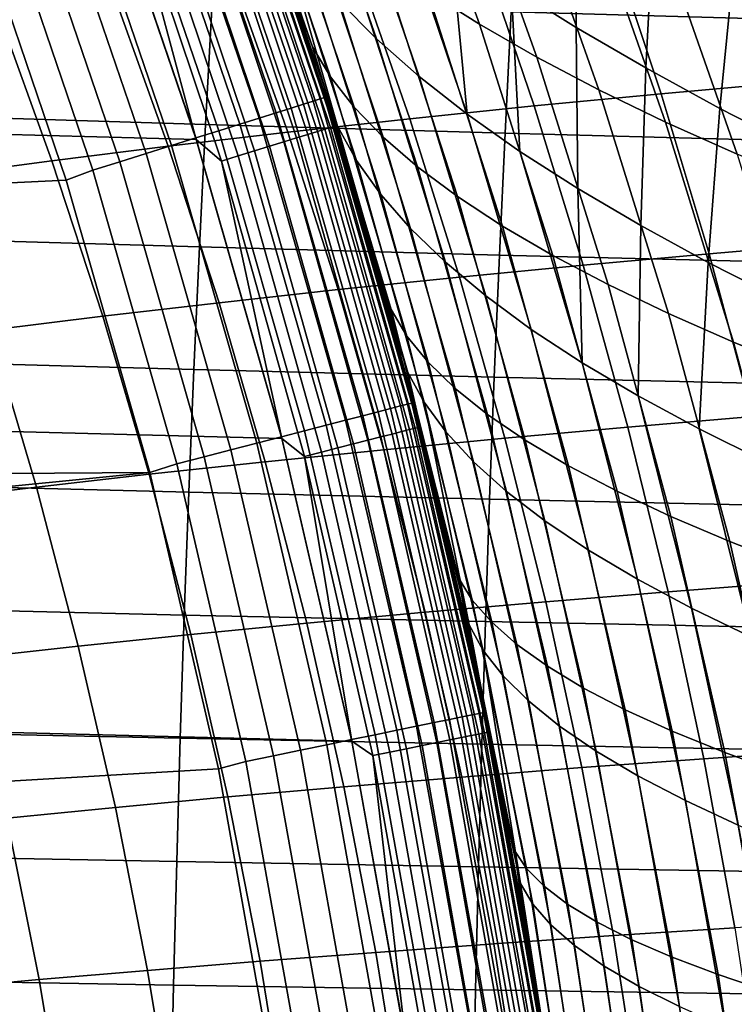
# Model space of a CAD drawing. Header units: metres. Extents: x -23 to 242, y -40 to 23.
# Tile 98 of 256: x 20.82 to 23.44, y 3.56 to 7.17. Entities that reach past the tile are written whole.
import ezdxf

# ---------------------------------------------------------------- set-up
doc = ezdxf.new("R2010")
doc.units = ezdxf.units.M
doc.layers.add('solid_10171013', color=7, linetype='CONTINUOUS')

msp = doc.modelspace()

# ---------------------------------------------------------------- linework, layer by layer
at = {"layer": 'solid_10171013'}
for points in [[(-20.678612, 8.868203), (21.101294, 7.809244), (21.469736, 6.730536), (-21.101337, 7.809125)], [(22.317465, 7.273648, 72.153824), (22.010605, 8.115683, 72.369469), (22.210072, 7.981299, 72.746635), (22.508945, 7.152515, 72.533669)], [(21.568583, 8.01366, 69.769104), (21.89612, 7.070323, 69.563469), (21.800617, 7.330285, 69.201088), (21.552113, 8.03159, 69.354614)], [(21.706072, 8.049038, 121.9095), (21.994181, 7.237803, 122.102386), (22.131458, 7.099094, 121.706833), (21.853048, 7.896369, 121.517632)], [(21.522736, 7.971146, 149.307922), (21.898844, 6.870806, 149.307922), (21.924601, 6.878888, 149.20668), (21.548052, 7.980522, 149.20668)], [(21.548052, 7.980522, 149.20668), (21.924601, 6.878888, 149.20668), (21.940111, 6.883754, 149.10318), (21.563295, 7.986167, 149.10318)], [(21.563295, 7.986167, 149.10318), (21.940111, 6.883754, 149.10318), (21.945213, 6.885316, 149), (21.568312, 7.987985, 149)], [(22.011827, 6.669295, 69.071938), (21.945213, 6.885316, 0.5), (21.568312, 7.987985, 0.5), (21.800617, 7.330285, 69.201088)], [(21.608912, 7.865, 0.434737), (21.568312, 7.987985, 0.5), (21.945213, 6.885316, 0.5)], [(21.568312, 7.987985, 149), (21.945213, 6.885316, 149), (22.009602, 6.676635, 123.92691), (21.797672, 7.339037, 123.79734)], [(21.89612, 7.070323, 69.563469), (21.568583, 8.01366, 69.769104), (21.644941, 7.889043, 70.17292), (21.962597, 6.959294, 69.970695)], [(22.508945, 7.152515, 72.533669), (22.210072, 7.981299, 72.746635), (22.427502, 7.847723, 73.115692), (22.718838, 7.032167, 72.905251)], [(21.443106, 7.941654, 149.499176), (21.817822, 6.845386, 149.499176), (21.863119, 6.859598, 149.405777), (21.487625, 7.958142, 149.405777)], [(21.487625, 7.958142, 149.405777), (21.863119, 6.859598, 149.405777), (21.898844, 6.870806, 149.307922), (21.522736, 7.971146, 149.307922)], [(21.327892, 7.898984, 149.668579), (21.700596, 6.808606, 149.668579), (21.763449, 6.828326, 149.587112), (21.389666, 7.921862, 149.587112)], [(21.389666, 7.921862, 149.587112), (21.763449, 6.828326, 149.587112), (21.817822, 6.845386, 149.499176), (21.443106, 7.941654, 149.499176)], [(21.18214, 7.845004, 149.808716), (21.552298, 6.762077, 149.808716), (21.629953, 6.786441, 149.742722), (21.258463, 7.87327, 149.742722)], [(21.258463, 7.87327, 149.742722), (21.629953, 6.786441, 149.742722), (21.700596, 6.808606, 149.668579), (21.327892, 7.898984, 149.668579)], [(21.962597, 6.959294, 69.970695), (21.644941, 7.889043, 70.17292), (21.740904, 7.764861, 70.575851), (22.049171, 6.848763, 70.376755)], [(21.853048, 7.896369, 121.517632), (22.131458, 7.099094, 121.706833), (22.2878, 6.960894, 121.316559), (22.018618, 7.744163, 121.130913)], [(21.099764, 7.814494, 149.865814), (21.468479, 6.735779, 149.865814), (21.552298, 6.762077, 149.808716), (21.18214, 7.845004, 149.808716)], [(21.549891, 7.843519, 0.24983), (21.91407, 6.759595, 0.24983), (21.87929, 6.748867, 0.195412), (21.515688, 7.83107, 0.195412)], [(21.577118, 7.853429, 0.308537), (21.941757, 6.768136, 0.308537), (21.91407, 6.759595, 0.24983), (21.549891, 7.843519, 0.24983)], [(21.596905, 7.860631, 0.370527), (21.961878, 6.774342, 0.370527), (21.941757, 6.768136, 0.308537), (21.577118, 7.853429, 0.308537)], [(21.608912, 7.865, 0.434737), (21.974087, 6.778108, 0.434737), (21.961878, 6.774342, 0.370527), (21.596905, 7.860631, 0.370527)], [(21.608912, 7.865, 0.434737), (21.945213, 6.885316, 0.5), (21.974087, 6.778108, 0.434737)], [(22.718838, 7.032167, 72.905251), (22.427502, 7.847723, 73.115692), (22.662373, 7.715033, 73.475533), (22.946596, 6.912662, 73.267479)], [(22.625513, 7.290956, 120.013588), (22.863516, 7.141235, 119.65918), (22.868347, 7.687907, 119.127289), (22.605539, 7.850148, 119.467293)], [(-21.101337, 7.809125), (21.469736, 6.730536), (21.783175, 5.634114), (-21.469774, 6.730415)], [(21.012234, 7.782077, 149.913422), (21.379421, 6.707837, 149.913422), (21.468479, 6.735779, 149.865814), (21.099764, 7.814494, 149.865814)], [(21.203802, 7.717553, 0.004193), (21.469736, 6.730536), (21.101294, 7.809244)], [(21.428816, 7.799451, 0.103084), (21.790949, 6.721617, 0.103084), (21.738901, 6.705563, 0.066758), (21.377634, 7.780823, 0.066758)], [(21.475098, 7.816297, 0.146215), (21.838013, 6.736135, 0.146215), (21.790949, 6.721617, 0.103084), (21.428816, 7.799451, 0.103084)], [(21.515688, 7.83107, 0.195412), (21.87929, 6.748867, 0.195412), (21.838013, 6.736135, 0.146215), (21.475098, 7.816297, 0.146215)], [(20.920515, 7.748108, 149.950989), (21.286098, 6.678556, 149.950989), (21.379421, 6.707837, 149.913422), (21.012234, 7.782077, 149.913422)], [(21.377634, 7.780823, 0.066758), (21.738901, 6.705563, 0.066758), (21.682766, 6.688248, 0.03786), (21.322432, 7.76073, 0.03786)], [(22.049171, 6.848763, 70.376755), (21.740904, 7.764861, 70.575851), (21.856304, 7.641172, 70.976654), (22.155664, 6.73877, 70.780449)], [(20.825613, 7.71296, 149.978119), (21.189539, 6.648261, 149.978119), (21.286098, 6.678556, 149.950989), (20.920515, 7.748108, 149.950989)], [(21.264154, 7.739519, 0.016885), (21.623505, 6.669968, 0.016885), (21.562132, 6.651037, 0.004193), (21.203802, 7.717553, 0.004193)], [(21.322432, 7.76073, 0.03786), (21.682766, 6.688248, 0.03786), (21.623505, 6.669968, 0.016885), (21.264154, 7.739519, 0.016885)], [(22.018618, 7.744163, 121.130913), (22.2878, 6.960894, 121.316559), (22.46307, 6.823251, 120.932747), (22.202662, 7.592483, 120.750542)], [(20.728569, 7.677019, 149.994522), (21.090797, 6.61728, 149.994522), (21.189539, 6.648261, 149.978119), (20.825613, 7.71296, 149.978119)], [(21.203802, 7.717553, 0.004193), (21.562132, 6.651037, 0.004193), (21.469736, 6.730536)], [(22.946596, 6.912662, 73.267479), (22.662373, 7.715033, 73.475533), (22.91415, 7.58331, 73.825043), (23.191666, 6.794057, 73.619278)], [(20.728569, 7.677019, 149.994522), (20.632414, 7.635601, 150), (20.992664, 6.580861, 150), (21.090797, 6.61728, 149.994522)], [(21.777327, 7.516557, 122.904518), (21.698011, 7.656507, 123.308723), (21.797672, 7.339037, 123.79734), (21.988138, 6.778697, 123.489639)], [(22.863516, 7.141235, 119.65918), (23.118557, 6.992295, 119.315536), (23.147306, 7.52655, 118.799034), (22.868347, 7.687907, 119.127289)], [(12.563611, 6.177017, 150), (20.992664, 6.580861, 150), (20.632414, 7.635601, 150), (12.190459, 6.884235, 150)], [(22.155664, 6.73877, 70.780449), (21.856304, 7.641172, 70.976654), (21.990974, 7.518034, 71.374069), (22.281893, 6.629355, 71.180534)], [(23.739243, 7.610754, 269.992981), (22.648907, 7.642897, 269.673737), (22.624697, 7.198319, 269.750671), (23.717083, 7.167618, 270.06665)], [(22.202662, 7.592483, 120.750542), (22.46307, 6.823251, 120.932747), (22.405062, 7.441393, 120.377724)], [(23.191666, 6.794057, 73.619278), (22.91415, 7.58331, 73.825043), (23.182302, 7.452634, 74.163132), (23.453491, 6.676412, 73.959557)], [(21.777327, 7.516557, 122.904518), (22.057224, 6.653375, 123.081856), (22.146242, 6.528479, 122.675919), (21.876093, 7.376973, 122.502007)], [(21.988138, 6.778697, 123.489639), (22.057224, 6.653375, 123.081856), (21.777327, 7.516557, 122.904518)], [(22.281893, 6.629355, 71.180534), (21.990974, 7.518034, 71.374069), (22.144751, 7.395507, 71.766876), (22.427681, 6.520559, 71.57579)], [(22.984554, 7.473289, 235.552948), (23.463215, 7.51822, 236.123138), (23.649055, 6.940399, 235.875931), (23.175138, 6.898026, 235.315842)], [(23.118557, 6.992295, 119.315536), (23.390129, 6.844199, 118.983711), (23.441927, 7.366158, 118.483597), (23.147306, 7.52655, 118.799034)], [(22.46307, 6.823251, 120.932747), (22.657133, 6.686211, 120.556587), (22.625513, 7.290956, 120.013588), (22.405062, 7.441393, 120.377724)], [(22.709846, 6.853324, 234.740616), (22.51527, 7.425878, 234.967529), (22.984554, 7.473289, 235.552948), (23.175138, 6.898026, 235.315842)], [(23.453491, 6.676412, 73.959557), (23.182302, 7.452634, 74.163132), (23.466297, 7.323083, 74.488686), (23.731518, 6.559785, 74.287247)], [(22.253159, 6.806241, 234.150284), (22.055353, 7.375929, 234.366989), (22.51527, 7.425878, 234.967529), (22.709846, 6.853324, 234.740616)], [(21.805485, 6.756768, 233.545319), (21.605211, 7.323432, 233.751801), (22.055353, 7.375929, 234.366989), (22.253159, 6.806241, 234.150284)], [(21.876093, 7.376973, 122.502007), (22.146242, 6.528479, 122.675919), (22.255049, 6.404043, 122.27301), (21.994181, 7.237803, 122.102386)], [(22.427681, 6.520559, 71.57579), (22.144751, 7.395507, 71.766876), (22.317465, 7.273648, 72.153824), (22.592846, 6.412423, 71.965012)], [(23.390129, 6.844199, 118.983711), (23.677719, 6.697011, 118.664734), (23.751724, 7.206814, 118.182022), (23.441927, 7.366158, 118.483597)], [(21.988138, 6.778697, 123.489639), (21.797672, 7.339037, 123.79734), (22.009602, 6.676635, 123.92691)], [(21.89612, 7.070323, 69.563469), (22.011827, 6.669295, 69.071938), (21.800617, 7.330285, 69.201088)], [(21.36717, 6.705235, 232.9263), (21.165159, 7.26874, 233.122635), (21.605211, 7.323432, 233.751801), (21.805485, 6.756768, 233.545319)], [(21.528645, 7.23168, 269.409851), (20.428341, 7.267844, 269.041718), (20.401503, 6.818814, 269.119049), (21.504169, 6.784469, 269.483826)], [(20.736629, 7.212109, 232.481247), (21.165159, 7.26874, 233.122635), (21.36717, 6.705235, 232.9263), (20.939714, 6.651886, 232.294983)], [(22.592846, 6.412423, 71.965012), (22.317465, 7.273648, 72.153824), (22.508945, 7.152515, 72.533669), (22.777201, 6.304987, 72.346962)], [(22.657133, 6.686211, 120.556587), (22.869663, 6.549822, 120.189201), (22.863516, 7.141235, 119.65918), (22.625513, 7.290956, 120.013588)], [(22.624697, 7.198319, 269.750671), (21.528645, 7.23168, 269.409851), (21.504169, 6.784469, 269.483826), (22.602325, 6.752791, 269.821472)], [(21.994181, 7.237803, 122.102386), (22.255049, 6.404043, 122.27301), (22.383495, 6.280102, 121.874306), (22.131458, 7.099094, 121.706833)], [(20.32213, 7.153892, 231.830582), (20.736629, 7.212109, 232.481247), (20.939714, 6.651886, 232.294983), (20.525749, 6.597061, 231.654373)], [(23.717083, 7.167618, 270.06665), (22.624697, 7.198319, 269.750671), (22.602325, 6.752791, 269.821472), (23.696583, 6.723644, 270.13446)], [(22.777201, 6.304987, 72.346962), (22.508945, 7.152515, 72.533669), (22.718838, 7.032167, 72.905251), (22.980377, 6.198292, 72.720512)], [(22.869663, 6.549822, 120.189201), (23.100142, 6.414132, 119.831612), (23.118557, 6.992295, 119.315536), (22.863516, 7.141235, 119.65918)], [(22.131458, 7.099094, 121.706833), (22.383495, 6.280102, 121.874306), (22.531435, 6.15669, 121.480988), (22.2878, 6.960894, 121.316559)], [(22.184477, 6.106046, 69.387062), (22.011827, 6.669295, 69.071938), (21.89612, 7.070323, 69.563469)], [(22.184477, 6.106046, 69.387062), (21.89612, 7.070323, 69.563469), (21.962597, 6.959294, 69.970695), (22.242235, 6.009262, 69.79715)], [(22.980377, 6.198292, 72.720512), (22.718838, 7.032167, 72.905251), (22.946596, 6.912662, 73.267479), (23.201807, 6.092378, 73.084587)], [(23.100142, 6.414132, 119.831612), (23.348034, 6.279187, 119.484856), (23.390129, 6.844199, 118.983711), (23.118557, 6.992295, 119.315536)], [(22.242235, 6.009262, 69.79715), (21.962597, 6.959294, 69.970695), (22.049171, 6.848763, 70.376755), (22.32053, 5.912994, 70.205818)], [(22.2878, 6.960894, 121.316559), (22.531435, 6.15669, 121.480988), (22.698723, 6.033839, 121.094231), (22.46307, 6.823251, 120.932747)], [(23.350876, 6.311241, 235.09726), (23.175138, 6.898026, 235.315842), (23.649055, 6.940399, 235.875931), (23.820469, 6.350763, 235.647964)], [(22.889208, 6.269548, 234.531479), (22.709846, 6.853324, 234.740616), (23.175138, 6.898026, 235.315842), (23.350876, 6.311241, 235.09726)], [(23.201807, 6.092378, 73.084587), (22.946596, 6.912662, 73.267479), (23.191666, 6.794057, 73.619278), (23.440916, 5.987286, 73.438126)], [(21.863119, 6.859598, 149.405777), (22.182491, 5.743445, 149.405777), (22.218737, 5.75283, 149.307922), (21.898844, 6.870806, 149.307922)], [(21.898844, 6.870806, 149.307922), (22.218737, 5.75283, 149.307922), (22.244871, 5.759596, 149.20668), (21.924601, 6.878888, 149.20668)], [(21.924601, 6.878888, 149.20668), (22.244871, 5.759596, 149.20668), (22.260607, 5.76367, 149.10318), (21.940111, 6.883754, 149.10318)], [(21.940111, 6.883754, 149.10318), (22.260607, 5.76367, 149.10318), (22.265781, 5.764977, 149), (21.945213, 6.885316, 149)], [(22.340591, 5.467902, 68.876381), (22.265781, 5.764977, 0.5), (21.945213, 6.885316, 0.5), (22.189304, 6.052669, 68.966156)], [(21.974087, 6.778108, 0.434737), (21.945213, 6.885316, 0.5), (22.265781, 5.764977, 0.5)], [(22.011827, 6.669295, 69.071938), (22.189304, 6.052669, 68.966156), (21.945213, 6.885316, 0.5)], [(21.945213, 6.885316, 149), (22.265781, 5.764977, 149), (22.187616, 6.058854, 124.032845), (22.009602, 6.676635, 123.92691)], [(21.700596, 6.808606, 149.668579), (22.017593, 5.70075, 149.668579), (22.081364, 5.717261, 149.587112), (21.763449, 6.828326, 149.587112)], [(21.763449, 6.828326, 149.587112), (22.081364, 5.717261, 149.587112), (22.136532, 5.731545, 149.499176), (21.817822, 6.845386, 149.499176)], [(21.817822, 6.845386, 149.499176), (22.136532, 5.731545, 149.499176), (22.182491, 5.743445, 149.405777), (21.863119, 6.859598, 149.405777)], [(22.32053, 5.912994, 70.205818), (22.049171, 6.848763, 70.376755), (22.155664, 6.73877, 70.780449), (22.419172, 5.817271, 70.611877)], [(22.435429, 6.225637, 233.950638), (22.253159, 6.806241, 234.150284), (22.709846, 6.853324, 234.740616), (22.889208, 6.269548, 234.531479)], [(23.348034, 6.279187, 119.484856), (23.612806, 6.145036, 119.149948), (23.677719, 6.697011, 118.664734), (23.390129, 6.844199, 118.983711)], [(21.504169, 6.784469, 269.483826), (20.401503, 6.818814, 269.119049), (20.376883, 6.368649, 269.189911), (21.481695, 6.336246, 269.551605)], [(21.629953, 6.786441, 149.742722), (21.945919, 5.682192, 149.742722), (22.017593, 5.70075, 149.668579), (21.700596, 6.808606, 149.668579)], [(21.98996, 6.179501, 233.355133), (21.805485, 6.756768, 233.545319), (22.253159, 6.806241, 234.150284), (22.435429, 6.225637, 233.950638)], [(22.46307, 6.823251, 120.932747), (22.698723, 6.033839, 121.094231), (22.885206, 5.911584, 120.715225), (22.657133, 6.686211, 120.556587)], [(23.440916, 5.987286, 73.438126), (23.191666, 6.794057, 73.619278), (23.453491, 6.676412, 73.959557), (23.697128, 5.883057, 73.780075)], [(21.553169, 6.131444, 232.745529), (21.36717, 6.705235, 232.9263), (21.805485, 6.756768, 233.545319), (21.98996, 6.179501, 233.355133)], [(21.468479, 6.735779, 149.865814), (21.782085, 5.639773, 149.865814), (21.867128, 5.661792, 149.808716), (21.552298, 6.762077, 149.808716)], [(22.602325, 6.752791, 269.821472), (21.504169, 6.784469, 269.483826), (21.481695, 6.336246, 269.551605), (22.581762, 6.306361, 269.886353)], [(21.552298, 6.762077, 149.808716), (21.867128, 5.661792, 149.808716), (21.945919, 5.682192, 149.742722), (21.629953, 6.786441, 149.742722)], [(21.91407, 6.759595, 0.24983), (22.223766, 5.658866, 0.24983), (22.188496, 5.649885, 0.195412), (21.87929, 6.748867, 0.195412)], [(21.941757, 6.768136, 0.308537), (22.251846, 5.666016, 0.308537), (22.223766, 5.658866, 0.24983), (21.91407, 6.759595, 0.24983)], [(21.961878, 6.774342, 0.370527), (22.272251, 5.671212, 0.370527), (22.251846, 5.666016, 0.308537), (21.941757, 6.768136, 0.308537)], [(21.974087, 6.778108, 0.434737), (22.284632, 5.674365, 0.434737), (22.272251, 5.671212, 0.370527), (21.961878, 6.774342, 0.370527)], [(21.974087, 6.778108, 0.434737), (22.265781, 5.764977, 0.5), (22.284632, 5.674365, 0.434737)], [(22.246412, 5.876115, 123.647148), (21.988138, 6.778697, 123.489639), (22.009602, 6.676635, 123.92691), (22.187616, 6.058854, 124.032845)], [(21.988138, 6.778697, 123.489639), (22.246412, 5.876115, 123.647148), (22.306326, 5.766313, 123.236313), (22.057224, 6.653375, 123.081856)], [(23.696583, 6.723644, 270.13446), (22.602325, 6.752791, 269.821472), (22.581762, 6.306361, 269.886353), (23.677715, 6.278866, 270.196564)], [(-21.469774, 6.730415), (21.783175, 5.634114), (22.040586, 4.523384), (-21.783203, 5.633999)], [(21.379421, 6.707837, 149.913422), (21.691727, 5.616377, 149.913422), (21.782085, 5.639773, 149.865814), (21.468479, 6.735779, 149.865814)], [(21.562132, 6.651037, 0.004193), (21.783175, 5.634114), (21.469736, 6.730536)], [(21.790949, 6.721617, 0.103084), (22.098906, 5.627073, 0.103084), (22.046124, 5.613633, 0.066758), (21.738901, 6.705563, 0.066758)], [(21.838013, 6.736135, 0.146215), (22.146635, 5.639226, 0.146215), (22.098906, 5.627073, 0.103084), (21.790949, 6.721617, 0.103084)], [(21.87929, 6.748867, 0.195412), (22.188496, 5.649885, 0.195412), (22.146635, 5.639226, 0.146215), (21.838013, 6.736135, 0.146215)], [(22.419172, 5.817271, 70.611877), (22.155664, 6.73877, 70.780449), (22.281893, 6.629355, 71.180534), (22.537968, 5.722118, 71.014122)], [(20.939714, 6.651886, 232.294983), (21.36717, 6.705235, 232.9263), (21.553169, 6.131444, 232.745529), (21.126617, 6.081697, 232.123535)], [(21.286098, 6.678556, 149.950989), (21.597042, 5.591862, 149.950989), (21.691727, 5.616377, 149.913422), (21.379421, 6.707837, 149.913422)], [(21.682766, 6.688248, 0.03786), (21.989195, 5.599137, 0.03786), (21.929096, 5.583834, 0.016885), (21.623505, 6.669968, 0.016885)], [(21.738901, 6.705563, 0.066758), (22.046124, 5.613633, 0.066758), (21.989195, 5.599137, 0.03786), (21.682766, 6.688248, 0.03786)], [(22.657133, 6.686211, 120.556587), (22.885206, 5.911584, 120.715225), (22.869663, 6.549822, 120.189201)], [(20.525749, 6.597061, 231.654373), (20.939714, 6.651886, 232.294983), (21.126617, 6.081697, 232.123535), (20.713057, 6.030581, 231.492233)], [(21.090797, 6.61728, 149.994522), (21.398888, 5.540556, 149.994522), (21.499071, 5.566495, 149.978119), (21.189539, 6.648261, 149.978119)], [(21.189539, 6.648261, 149.978119), (21.499071, 5.566495, 149.978119), (21.597042, 5.591862, 149.950989), (21.286098, 6.678556, 149.950989)], [(21.623505, 6.669968, 0.016885), (21.929096, 5.583834, 0.016885), (21.866856, 5.567986, 0.004193), (21.562132, 6.651037, 0.004193)], [(21.562132, 6.651037, 0.004193), (21.866856, 5.567986, 0.004193), (21.783175, 5.634114)], [(22.184477, 6.106046, 69.387062), (22.189304, 6.052669, 68.966156), (22.011827, 6.669295, 69.071938)], [(22.057224, 6.653375, 123.081856), (22.306326, 5.766313, 123.236313), (22.386608, 5.656962, 122.827461), (22.146242, 6.528479, 122.675919)], [(21.090797, 6.61728, 149.994522), (20.992664, 6.580861, 150), (21.299129, 5.508809, 150), (21.398888, 5.540556, 149.994522)], [(22.537968, 5.722118, 71.014122), (22.281893, 6.629355, 71.180534), (22.427681, 6.520559, 71.57579), (22.676723, 5.627562, 71.411354)], [(12.895727, 5.449767, 150), (21.299129, 5.508809, 150), (20.992664, 6.580861, 150), (12.563611, 6.177017, 150)], [(22.885206, 5.911584, 120.715225), (23.09054, 5.789959, 120.34507), (23.100142, 6.414132, 119.831612), (22.869663, 6.549822, 120.189201)], [(22.146242, 6.528479, 122.675919), (22.386608, 5.656962, 122.827461), (22.487103, 5.548087, 122.421761), (22.255049, 6.404043, 122.27301)], [(22.676723, 5.627562, 71.411354), (22.427681, 6.520559, 71.57579), (22.592846, 6.412423, 71.965012), (22.835251, 5.53363, 71.802368)], [(22.255049, 6.404043, 122.27301), (22.487103, 5.548087, 122.421761), (22.607645, 5.439709, 122.020386), (22.383495, 6.280102, 121.874306)], [(22.835251, 5.53363, 71.802368), (22.592846, 6.412423, 71.965012), (22.777201, 6.304987, 72.346962), (23.013348, 5.440349, 72.185966)], [(23.09054, 5.789959, 120.34507), (23.314184, 5.668998, 119.984772), (23.348034, 6.279187, 119.484856), (23.100142, 6.414132, 119.831612)], [(21.481695, 6.336246, 269.551605), (20.376883, 6.368649, 269.189911), (20.354429, 5.91743, 269.254486), (21.461182, 5.887073, 269.613342)], [(22.581762, 6.306361, 269.886353), (21.481695, 6.336246, 269.551605), (21.461182, 5.887073, 269.613342), (22.562975, 5.859076, 269.945374)], [(23.511293, 5.713798, 234.897751), (23.350876, 6.311241, 235.09726), (23.820469, 6.350763, 235.647964), (23.976984, 5.750201, 235.439819)], [(23.677715, 6.278866, 270.196564), (22.581762, 6.306361, 269.886353), (22.562975, 5.859076, 269.945374), (23.66046, 5.83332, 270.253082)], [(23.013348, 5.440349, 72.185966), (22.777201, 6.304987, 72.346962), (22.980377, 6.198292, 72.720512), (23.21063, 5.347745, 72.561028)], [(23.052879, 5.675392, 234.340652), (22.889208, 6.269548, 234.531479), (23.350876, 6.311241, 235.09726), (23.511293, 5.713798, 234.897751)], [(22.383495, 6.280102, 121.874306), (22.607645, 5.439709, 122.020386), (22.748075, 5.331851, 121.624504), (22.531435, 6.15669, 121.480988)], [(22.6017, 5.63494, 233.768524), (22.435429, 6.225637, 233.950638), (22.889208, 6.269548, 234.531479), (23.052879, 5.675392, 234.340652)], [(23.314184, 5.668998, 119.984772), (23.555582, 5.548734, 119.635353), (23.612806, 6.145036, 119.149948), (23.348034, 6.279187, 119.484856)], [(22.158178, 5.592432, 233.181717), (21.98996, 6.179501, 233.355133), (22.435429, 6.225637, 233.950638), (22.6017, 5.63494, 233.768524)], [(21.72271, 5.54815, 232.580734), (21.553169, 6.131444, 232.745529), (21.98996, 6.179501, 233.355133), (22.158178, 5.592432, 233.181717)], [(23.21063, 5.347745, 72.561028), (22.980377, 6.198292, 72.720512), (23.201807, 6.092378, 73.084587), (23.426512, 5.255845, 72.926506)], [(22.531435, 6.15669, 121.480988), (22.748075, 5.331851, 121.624504), (22.90823, 5.224536, 121.235275), (22.698723, 6.033839, 121.094231)], [(21.126617, 6.081697, 232.123535), (21.553169, 6.131444, 232.745529), (21.72271, 5.54815, 232.580734), (21.296913, 5.502306, 231.967316)], [(22.184477, 6.106046, 69.387062), (22.432095, 5.122741, 69.238884), (22.340591, 5.467902, 68.876381), (22.189304, 6.052669, 68.966156)], [(22.432095, 5.122741, 69.238884), (22.184477, 6.106046, 69.387062), (22.242235, 6.009262, 69.79715), (22.482328, 5.040839, 69.651344)], [(20.713057, 6.030581, 231.492233), (21.126617, 6.081697, 232.123535), (21.296913, 5.502306, 231.967316), (20.883648, 5.455202, 231.344528)], [(23.426512, 5.255845, 72.926506), (23.201807, 6.092378, 73.084587), (23.440916, 5.987286, 73.438126), (23.660404, 5.164675, 73.281364)], [(20.315266, 5.978402, 230.85466), (20.713057, 6.030581, 231.492233), (20.883648, 5.455202, 231.344528), (20.485802, 5.407126, 230.7155)], [(22.265781, 5.764977, 149), (22.339283, 5.473249, 124.122734), (22.187616, 6.058854, 124.032845)], [(22.246412, 5.876115, 123.647148), (22.187616, 6.058854, 124.032845), (22.339283, 5.473249, 124.122734)], [(22.698723, 6.033839, 121.094231), (22.90823, 5.224536, 121.235275), (23.087942, 5.117788, 120.853867), (22.885206, 5.911584, 120.715225)], [(22.482328, 5.040839, 69.651344), (22.242235, 6.009262, 69.79715), (22.32053, 5.912994, 70.205818), (22.553482, 4.959435, 70.062157)], [(23.660404, 5.164675, 73.281364), (23.440916, 5.987286, 73.438126), (23.697128, 5.883057, 73.780075), (23.911709, 5.074263, 73.624565)], [(21.461182, 5.887073, 269.613342), (20.354429, 5.91743, 269.254486), (20.334097, 5.465238, 269.312866), (21.442591, 5.437014, 269.669159)], [(22.562975, 5.859076, 269.945374), (21.461182, 5.887073, 269.613342), (21.442591, 5.437014, 269.669159), (22.545933, 5.410986, 269.998749)], [(22.553482, 4.959435, 70.062157), (22.32053, 5.912994, 70.205818), (22.419172, 5.817271, 70.611877), (22.645355, 4.878546, 70.470146)], [(22.885206, 5.911584, 120.715225), (23.087942, 5.117788, 120.853867), (23.28685, 5.011629, 120.481369), (23.09054, 5.789959, 120.34507)], [(22.306326, 5.766313, 123.236313), (22.246412, 5.876115, 123.647148), (22.339283, 5.473249, 124.122734), (22.470819, 4.949946, 123.781303)], [(23.66046, 5.83332, 270.253082), (22.562975, 5.859076, 269.945374), (22.545933, 5.410986, 269.998749), (23.644787, 5.387041, 270.304138)], [(22.645355, 4.878546, 70.470146), (22.419172, 5.817271, 70.611877), (22.537968, 5.722118, 71.014122), (22.757746, 4.798187, 70.874138)], [(23.09054, 5.789959, 120.34507), (23.28685, 5.011629, 120.481369), (23.504395, 4.906083, 120.118782), (23.314184, 5.668998, 119.984772)], [(22.136532, 5.731545, 149.499176), (22.398418, 4.602992, 149.499176), (22.444921, 4.612548, 149.405777), (22.182491, 5.743445, 149.405777)], [(22.182491, 5.743445, 149.405777), (22.444921, 4.612548, 149.405777), (22.481596, 4.620085, 149.307922), (22.218737, 5.75283, 149.307922)], [(22.218737, 5.75283, 149.307922), (22.481596, 4.620085, 149.307922), (22.508039, 4.62552, 149.20668), (22.244871, 5.759596, 149.20668)], [(22.244871, 5.759596, 149.20668), (22.508039, 4.62552, 149.20668), (22.523962, 4.628792, 149.10318), (22.260607, 5.76367, 149.10318)], [(22.260607, 5.76367, 149.10318), (22.523962, 4.628792, 149.10318), (22.529194, 4.62984, 149), (22.265781, 5.764977, 149)], [(22.581028, 4.370031, 68.736801), (22.529194, 4.629839, 0.5), (22.265781, 5.764977, 0.5), (22.469418, 4.911751, 68.801491)], [(22.284632, 5.674365, 0.434737), (22.265781, 5.764977, 0.5), (22.529194, 4.629839, 0.5)], [(22.340591, 5.467902, 68.876381), (22.469418, 4.911751, 68.801491), (22.265781, 5.764977, 0.5)], [(22.265781, 5.764977, 149), (22.529194, 4.62984, 149), (22.46837, 4.916539, 124.197701), (22.339283, 5.473249, 124.122734)], [(22.306326, 5.766313, 123.236313), (22.522707, 4.856516, 123.367943), (22.595358, 4.763528, 122.956688), (22.386608, 5.656962, 122.827461)], [(22.470819, 4.949946, 123.781303), (22.522707, 4.856516, 123.367943), (22.306326, 5.766313, 123.236313)], [(22.017593, 5.70075, 149.668579), (22.278072, 4.57826, 149.668579), (22.342598, 4.59152, 149.587112), (22.081364, 5.717261, 149.587112)], [(22.081364, 5.717261, 149.587112), (22.342598, 4.59152, 149.587112), (22.398418, 4.602992, 149.499176), (22.136532, 5.731545, 149.499176)], [(22.757746, 4.798187, 70.874138), (22.537968, 5.722118, 71.014122), (22.676723, 5.627562, 71.411354), (22.89045, 4.718375, 71.272934)], [(23.200392, 5.071701, 234.168671), (23.052879, 5.675392, 234.340652), (23.511293, 5.713798, 234.897751), (23.655918, 5.106564, 234.71788)], [(21.867128, 5.661792, 149.808716), (22.125826, 4.546973, 149.808716), (22.205549, 4.563356, 149.742722), (21.945919, 5.682192, 149.742722)], [(21.945919, 5.682192, 149.742722), (22.205549, 4.563356, 149.742722), (22.278072, 4.57826, 149.668579), (22.017593, 5.70075, 149.668579)], [(22.272251, 5.671212, 0.370527), (22.527252, 4.553982, 0.370527), (22.506613, 4.54981, 0.308537), (22.251846, 5.666016, 0.308537)], [(22.284632, 5.674365, 0.434737), (22.539774, 4.556514, 0.434737), (22.527252, 4.553982, 0.370527), (22.272251, 5.671212, 0.370527)], [(22.284632, 5.674365, 0.434737), (22.529194, 4.629839, 0.5), (22.539774, 4.556514, 0.434737)], [(22.751505, 5.03497, 233.604462), (22.6017, 5.63494, 233.768524), (23.052879, 5.675392, 234.340652), (23.200392, 5.071701, 234.168671)], [(23.314184, 5.668998, 119.984772), (23.504395, 4.906083, 120.118782), (23.740002, 4.801171, 119.767113), (23.555582, 5.548734, 119.635353)], [(-21.783203, 5.633999), (22.040586, 4.523384), (22.241461, 3.401067), (-22.040607, 4.523273)], [(21.691727, 5.616377, 149.913422), (21.948351, 4.510501, 149.913422), (22.03978, 4.52929, 149.865814), (21.782085, 5.639773, 149.865814)], [(21.782085, 5.639773, 149.865814), (22.03978, 4.52929, 149.865814), (22.125826, 4.546973, 149.808716), (21.867128, 5.661792, 149.808716)], [(21.866856, 5.567986, 0.004193), (22.040586, 4.523384), (21.783175, 5.634114)], [(22.146635, 5.639226, 0.146215), (22.400198, 4.528297, 0.146215), (22.351921, 4.518538, 0.103084), (22.098906, 5.627073, 0.103084)], [(22.188496, 5.649885, 0.195412), (22.442535, 4.536857, 0.195412), (22.400198, 4.528297, 0.146215), (22.146635, 5.639226, 0.146215)], [(22.309687, 4.996365, 233.025543), (22.158178, 5.592432, 233.181717), (22.6017, 5.63494, 233.768524), (22.751505, 5.03497, 233.604462)], [(22.223766, 5.658866, 0.24983), (22.478212, 4.544068, 0.24983), (22.442535, 4.536857, 0.195412), (22.188496, 5.649885, 0.195412)], [(22.251846, 5.666016, 0.308537), (22.506613, 4.54981, 0.308537), (22.478212, 4.544068, 0.24983), (22.223766, 5.658866, 0.24983)], [(22.386608, 5.656962, 122.827461), (22.595358, 4.763528, 122.956688), (22.688593, 4.670998, 122.548691), (22.487103, 5.548087, 122.421761)], [(21.597042, 5.591862, 149.950989), (21.852545, 4.490812, 149.950989), (21.948351, 4.510501, 149.913422), (21.691727, 5.616377, 149.913422)], [(21.989195, 5.599137, 0.03786), (22.240955, 4.496106, 0.03786), (22.180166, 4.483818, 0.016885), (21.929096, 5.583834, 0.016885)], [(22.046124, 5.613633, 0.066758), (22.298534, 4.507746, 0.066758), (22.240955, 4.496106, 0.03786), (21.989195, 5.599137, 0.03786)], [(22.098906, 5.627073, 0.103084), (22.351921, 4.518538, 0.103084), (22.298534, 4.507746, 0.066758), (22.046124, 5.613633, 0.066758)], [(22.89045, 4.718375, 71.272934), (22.676723, 5.627562, 71.411354), (22.835251, 5.53363, 71.802368), (23.043264, 4.639126, 71.665359)], [(21.398888, 5.540556, 149.994522), (21.652048, 4.449609, 149.994522), (21.753414, 4.47044, 149.978119), (21.499071, 5.566495, 149.978119)], [(21.499071, 5.566495, 149.978119), (21.753414, 4.47044, 149.978119), (21.852545, 4.490812, 149.950989), (21.597042, 5.591862, 149.950989)], [(21.875353, 4.956136, 232.432373), (21.72271, 5.54815, 232.580734), (22.158178, 5.592432, 233.181717), (22.309687, 4.996365, 233.025543)], [(21.929096, 5.583834, 0.016885), (22.180166, 4.483818, 0.016885), (22.117214, 4.471091, 0.004193), (21.866856, 5.567986, 0.004193)], [(21.866856, 5.567986, 0.004193), (22.117214, 4.471091, 0.004193), (22.040586, 4.523384)], [(21.296913, 5.502306, 231.967316), (21.72271, 5.54815, 232.580734), (21.875353, 4.956136, 232.432373), (21.45018, 4.914478, 231.826691)], [(21.398888, 5.540556, 149.994522), (21.299129, 5.508809, 150), (21.550816, 4.422765, 150), (21.652048, 4.449609, 149.994522)], [(22.487103, 5.548087, 122.421761), (22.688593, 4.670998, 122.548691), (22.80224, 4.578939, 122.145111), (22.607645, 5.439709, 122.020386)], [(23.043264, 4.639126, 71.665359), (22.835251, 5.53363, 71.802368), (23.013348, 5.440349, 72.185966), (23.215979, 4.560456, 72.05024)], [(12.895727, 5.449767, 150), (13.18579, 4.704759, 150), (21.299129, 5.508809, 150)], [(13.432883, 3.944314, 150), (21.550816, 4.422765, 150), (21.299129, 5.508809, 150), (13.18579, 4.704759, 150)], [(20.883648, 5.455202, 231.344528), (21.296913, 5.502306, 231.967316), (21.45018, 4.914478, 231.826691), (21.037125, 4.871673, 231.211624)], [(21.442591, 5.437014, 269.669159), (20.334097, 5.465238, 269.312866), (20.315836, 5.012151, 269.365265), (21.425882, 4.986133, 269.719177)], [(20.485802, 5.407126, 230.7155), (20.883648, 5.455202, 231.344528), (21.037125, 4.871673, 231.211624), (20.639174, 4.827988, 230.590332)], [(22.470819, 4.949946, 123.781303), (22.339283, 5.473249, 124.122734), (22.46837, 4.916539, 124.197701)], [(22.432095, 5.122741, 69.238884), (22.469418, 4.911751, 68.801491), (22.340591, 5.467902, 68.876381)], [(22.545933, 5.410986, 269.998749), (21.442591, 5.437014, 269.669159), (21.425882, 4.986133, 269.719177), (22.530602, 4.962139, 270.04657)], [(22.607645, 5.439709, 122.020386), (22.80224, 4.578939, 122.145111), (22.936121, 4.487367, 121.747108), (22.748075, 5.331851, 121.624504)], [(23.215979, 4.560456, 72.05024), (23.013348, 5.440349, 72.185966), (23.21063, 5.347745, 72.561028), (23.408197, 4.482381, 72.426453)], [(23.644787, 5.387041, 270.304138), (22.545933, 5.410986, 269.998749), (22.530602, 4.962139, 270.04657), (23.630674, 4.940066, 270.349884)], [(23.408197, 4.482381, 72.426453), (23.21063, 5.347745, 72.561028), (23.426512, 5.255845, 72.926506), (23.619318, 4.404918, 72.792992)], [(22.748075, 5.331851, 121.624504), (22.936121, 4.487367, 121.747108), (23.090061, 4.396296, 121.355835), (22.90823, 5.224536, 121.235275)], [(23.619318, 4.404918, 72.792992), (23.426512, 5.255845, 72.926506), (23.660404, 5.164675, 73.281364), (23.848734, 4.328083, 73.148834)], [(22.90823, 5.224536, 121.235275), (23.090061, 4.396296, 121.355835), (23.263878, 4.30574, 120.972443), (23.087942, 5.117788, 120.853867)], [(22.432095, 5.122741, 69.238884), (22.637495, 4.123117, 69.118362), (22.581028, 4.370031, 68.736801), (22.469418, 4.911751, 68.801491)], [(22.637495, 4.123117, 69.118362), (22.432095, 5.122741, 69.238884), (22.482328, 5.040839, 69.651344), (22.681454, 4.056678, 69.532745)], [(23.087942, 5.117788, 120.853867), (23.263878, 4.30574, 120.972443), (23.457195, 4.215714, 120.598015), (23.28685, 5.011629, 120.481369)], [(23.331272, 4.459315, 234.016083), (23.200392, 5.071701, 234.168671), (23.655918, 5.106564, 234.71788), (23.784279, 4.490403, 234.558228)], [(22.884377, 4.42655, 233.458923), (22.751505, 5.03497, 233.604462), (23.200392, 5.071701, 234.168671), (23.331272, 4.459315, 234.016083)], [(22.444025, 4.392099, 232.887054), (22.309687, 4.996365, 233.025543), (22.751505, 5.03497, 233.604462), (22.884377, 4.42655, 233.458923)], [(22.681454, 4.056678, 69.532745), (22.482328, 5.040839, 69.651344), (22.553482, 4.959435, 70.062157), (22.746653, 3.990684, 69.94529)], [(21.425882, 4.986133, 269.719177), (20.315836, 5.012151, 269.365265), (20.299597, 4.558251, 269.411774), (21.411018, 4.534492, 269.76358)], [(22.530602, 4.962139, 270.04657), (21.425882, 4.986133, 269.719177), (21.411018, 4.534492, 269.76358), (22.516951, 4.512584, 270.088989)], [(22.010654, 4.356184, 232.300858), (21.875353, 4.956136, 232.432373), (22.309687, 4.996365, 233.025543), (22.444025, 4.392099, 232.887054)], [(23.28685, 5.011629, 120.481369), (23.457195, 4.215714, 120.598015), (23.669432, 4.126233, 120.233536), (23.504395, 4.906083, 120.118782)], [(21.45018, 4.914478, 231.826691), (21.875353, 4.956136, 232.432373), (22.010654, 4.356184, 232.300858), (21.585993, 4.31898, 231.702072)], [(22.470819, 4.949946, 123.781303), (22.46837, 4.916539, 124.197701), (22.580181, 4.374404, 124.262505)], [(22.522707, 4.856516, 123.367943), (22.470819, 4.949946, 123.781303), (22.580181, 4.374404, 124.262505), (22.659246, 4.001718, 123.892036)], [(23.630674, 4.940066, 270.349884), (22.530602, 4.962139, 270.04657), (22.516951, 4.512584, 270.088989), (23.618095, 4.49243, 270.390472)], [(22.746653, 3.990684, 69.94529), (22.553482, 4.959435, 70.062157), (22.645355, 4.878546, 70.470146), (22.832884, 3.925143, 70.35482)], [(21.037125, 4.871673, 231.211624), (21.45018, 4.914478, 231.826691), (21.585993, 4.31898, 231.702072), (21.173084, 4.280744, 231.093887)], [(22.529194, 4.62984, 149), (22.580181, 4.374404, 124.262505), (22.46837, 4.916539, 124.197701)], [(22.832884, 3.925143, 70.35482), (22.645355, 4.878546, 70.470146), (22.757746, 4.798187, 70.874138), (22.939936, 3.860065, 70.760185)], [(20.639174, 4.827988, 230.590332), (21.037125, 4.871673, 231.211624), (21.173084, 4.280744, 231.093887), (20.775003, 4.241722, 230.479462)], [(22.522707, 4.856516, 123.367943), (22.704361, 3.925455, 123.476677), (22.770573, 3.849595, 123.063507), (22.595358, 4.763528, 122.956688)], [(22.659246, 4.001718, 123.892036), (22.704361, 3.925455, 123.476677), (22.522707, 4.856516, 123.367943)], [(22.939936, 3.860065, 70.760185), (22.757746, 4.798187, 70.874138), (22.89045, 4.718375, 71.272934), (23.067595, 3.795457, 71.160202)], [(22.595358, 4.763528, 122.956688), (22.770573, 3.849595, 123.063507), (22.857695, 3.774146, 122.653687), (22.688593, 4.670998, 122.548691)], [(23.067595, 3.795457, 71.160202), (22.89045, 4.718375, 71.272934), (23.043264, 4.639126, 71.665359), (23.215651, 3.731329, 71.553719)], [(22.688593, 4.670998, 122.548691), (22.857695, 3.774146, 122.653687), (22.965538, 3.699117, 122.24836), (22.80224, 4.578939, 122.145111)], [(22.481596, 4.620085, 149.307922), (22.686743, 3.475481, 149.307922), (22.713428, 3.479569, 149.20668), (22.508039, 4.62552, 149.20668)], [(22.508039, 4.62552, 149.20668), (22.713428, 3.479569, 149.20668), (22.729496, 3.482031, 149.10318), (22.523962, 4.628792, 149.10318)], [(22.523962, 4.628792, 149.10318), (22.729496, 3.482031, 149.10318), (22.734776, 3.482818, 149), (22.529194, 4.62984, 149)], [(22.529194, 4.62984, 149), (22.734776, 3.482818, 149), (22.677231, 3.839692, 124.318024), (22.580181, 4.374404, 124.262505)], [(22.76239, 3.297508, 68.633316), (22.734776, 3.482817, 0.5), (22.529194, 4.629839, 0.5), (22.677912, 3.835669, 68.681435)], [(22.539774, 4.556514, 0.434737), (22.529194, 4.629839, 0.5), (22.734776, 3.482817, 0.5)], [(22.581028, 4.370031, 68.736801), (22.677912, 3.835669, 68.681435), (22.529194, 4.629839, 0.5)], [(23.215651, 3.731329, 71.553719), (23.043264, 4.639126, 71.665359), (23.215979, 4.560456, 72.05024), (23.383886, 3.667691, 71.93956)], [(22.278072, 4.57826, 149.668579), (22.481363, 3.444018, 149.668579), (22.546476, 3.453993, 149.587112), (22.342598, 4.59152, 149.587112)], [(22.342598, 4.59152, 149.587112), (22.546476, 3.453993, 149.587112), (22.602808, 3.462623, 149.499176), (22.398418, 4.602992, 149.499176)], [(22.398418, 4.602992, 149.499176), (22.602808, 3.462623, 149.499176), (22.649734, 3.469812, 149.405777), (22.444921, 4.612548, 149.405777)], [(22.444921, 4.612548, 149.405777), (22.649734, 3.469812, 149.405777), (22.686743, 3.475481, 149.307922), (22.481596, 4.620085, 149.307922)], [(21.411018, 4.534492, 269.76358), (20.299597, 4.558251, 269.411774), (20.285332, 4.103625, 269.452606), (21.397953, 4.082164, 269.802521)], [(22.125826, 4.546973, 149.808716), (22.327728, 3.420482, 149.808716), (22.408178, 3.432807, 149.742722), (22.205549, 4.563356, 149.742722)], [(22.205549, 4.563356, 149.742722), (22.408178, 3.432807, 149.742722), (22.481363, 3.444018, 149.668579), (22.278072, 4.57826, 149.668579)], [(22.506613, 4.54981, 0.308537), (22.705425, 3.422292, 0.308537), (22.676773, 3.417974, 0.24983), (22.478212, 4.544068, 0.24983)], [(22.527252, 4.553982, 0.370527), (22.726246, 3.42543, 0.370527), (22.705425, 3.422292, 0.308537), (22.506613, 4.54981, 0.308537)], [(22.539774, 4.556514, 0.434737), (22.73888, 3.427335, 0.434737), (22.726246, 3.42543, 0.370527), (22.527252, 4.553982, 0.370527)], [(22.539774, 4.556514, 0.434737), (22.734776, 3.482817, 0.5), (22.73888, 3.427335, 0.434737)], [(22.80224, 4.578939, 122.145111), (22.965538, 3.699117, 122.24836), (23.093912, 3.624515, 121.848663), (22.936121, 4.487367, 121.747108)], [(23.383886, 3.667691, 71.93956), (23.215979, 4.560456, 72.05024), (23.408197, 4.482381, 72.426453), (23.57189, 3.604549, 72.31665)], [(-22.040607, 4.523273), (22.241461, 3.401067), (22.385164, 2.269888), (-22.241476, 3.400968)], [(22.516951, 4.512584, 270.088989), (21.411018, 4.534492, 269.76358), (21.397953, 4.082164, 269.802521), (22.504946, 4.062377, 270.12616)], [(21.948351, 4.510501, 149.913422), (22.148634, 3.393046, 149.913422), (22.240896, 3.40718, 149.865814), (22.03978, 4.52929, 149.865814)], [(22.03978, 4.52929, 149.865814), (22.240896, 3.40718, 149.865814), (22.327728, 3.420482, 149.808716), (22.125826, 4.546973, 149.808716)], [(22.117214, 4.471091, 0.004193), (22.241461, 3.401067), (22.040586, 4.523384)], [(22.351921, 4.518538, 0.103084), (22.549366, 3.39877, 0.103084), (22.495508, 3.390652, 0.066758), (22.298534, 4.507746, 0.066758)], [(22.400198, 4.528297, 0.146215), (22.59807, 3.406111, 0.146215), (22.549366, 3.39877, 0.103084), (22.351921, 4.518538, 0.103084)], [(22.442535, 4.536857, 0.195412), (22.640781, 3.412549, 0.195412), (22.59807, 3.406111, 0.146215), (22.400198, 4.528297, 0.146215)], [(22.478212, 4.544068, 0.24983), (22.676773, 3.417974, 0.24983), (22.640781, 3.412549, 0.195412), (22.442535, 4.536857, 0.195412)], [(21.753414, 4.47044, 149.978119), (21.951918, 3.36291, 149.978119), (22.051954, 3.378235, 149.950989), (21.852545, 4.490812, 149.950989)], [(21.852545, 4.490812, 149.950989), (22.051954, 3.378235, 149.950989), (22.148634, 3.393046, 149.913422), (21.948351, 4.510501, 149.913422)], [(22.180166, 4.483818, 0.016885), (22.376095, 3.372654, 0.016885), (22.312586, 3.363081, 0.004193), (22.117214, 4.471091, 0.004193)], [(22.240955, 4.496106, 0.03786), (22.43742, 3.381897, 0.03786), (22.376095, 3.372654, 0.016885), (22.180166, 4.483818, 0.016885)], [(22.298534, 4.507746, 0.066758), (22.495508, 3.390652, 0.066758), (22.43742, 3.381897, 0.03786), (22.240955, 4.496106, 0.03786)], [(23.618095, 4.49243, 270.390472), (22.516951, 4.512584, 270.088989), (22.504946, 4.062377, 270.12616), (23.607027, 4.044178, 270.425995)], [(22.936121, 4.487367, 121.747108), (23.093912, 3.624515, 121.848663), (23.242632, 3.550349, 121.455757), (23.090061, 4.396296, 121.355835)], [(23.445049, 3.839079, 233.883408), (23.331272, 4.459315, 234.016083), (23.784279, 4.490403, 234.558228), (23.895901, 3.86618, 234.419342)], [(23.57189, 3.604549, 72.31665), (23.408197, 4.482381, 72.426453), (23.619318, 4.404918, 72.792992), (23.779053, 3.541914, 72.683975)], [(21.652048, 4.449609, 149.994522), (21.550816, 4.422765, 150), (21.747221, 3.325399, 150), (21.849627, 3.34724, 149.994522)], [(21.652048, 4.449609, 149.994522), (21.849627, 3.34724, 149.994522), (21.951918, 3.36291, 149.978119), (21.753414, 4.47044, 149.978119)], [(22.117214, 4.471091, 0.004193), (22.312586, 3.363081, 0.004193), (22.241461, 3.401067)], [(22.999849, 3.810501, 233.332443), (22.884377, 4.42655, 233.458923), (23.331272, 4.459315, 234.016083), (23.445049, 3.839079, 233.883408)], [(13.636182, 3.170881, 150), (21.747221, 3.325399, 150), (21.550816, 4.422765, 150), (13.432883, 3.944314, 150)], [(22.56074, 3.780437, 232.766724), (22.444025, 4.392099, 232.887054), (22.884377, 4.42655, 233.458923), (22.999849, 3.810501, 233.332443)], [(22.128174, 3.749076, 232.18663), (22.010654, 4.356184, 232.300858), (22.444025, 4.392099, 232.887054), (22.56074, 3.780437, 232.766724)], [(22.659246, 4.001718, 123.892036), (22.580181, 4.374404, 124.262505), (22.677231, 3.839692, 124.318024)], [(22.637495, 4.123117, 69.118362), (22.677912, 3.835669, 68.681435), (22.581028, 4.370031, 68.736801)], [(23.090061, 4.396296, 121.355835), (23.242632, 3.550349, 121.455757), (23.411497, 3.476628, 121.070786), (23.263878, 4.30574, 120.972443)], [(21.585993, 4.31898, 231.702072), (22.010654, 4.356184, 232.300858), (22.128174, 3.749076, 232.18663), (21.703928, 3.716576, 231.593887)], [(21.173084, 4.280744, 231.093887), (21.585993, 4.31898, 231.702072), (21.703928, 3.716576, 231.593887), (21.291124, 3.683164, 230.991669)], [(23.263878, 4.30574, 120.972443), (23.411497, 3.476628, 121.070786), (23.600122, 3.40336, 120.694801), (23.457195, 4.215714, 120.598015)], [(20.775003, 4.241722, 230.479462), (21.173084, 4.280744, 231.093887), (21.291124, 3.683164, 230.991669), (20.892912, 3.649063, 230.383224)], [(20.393333, 4.202165, 229.859894), (20.775003, 4.241722, 230.479462), (20.892912, 3.649063, 230.383224), (20.510937, 3.614497, 229.769653)], [(22.637495, 4.123117, 69.118362), (22.799219, 3.109999, 69.024994), (22.76239, 3.297508, 68.633316), (22.677912, 3.835669, 68.681435)], [(22.799219, 3.109999, 69.024994), (22.637495, 4.123117, 69.118362), (22.681454, 4.056678, 69.532745), (22.838202, 3.059539, 69.440887)], [(21.397953, 4.082164, 269.802521), (20.285332, 4.103625, 269.452606), (20.272966, 3.648387, 269.487976), (21.386629, 3.629254, 269.836212)], [(22.504946, 4.062377, 270.12616), (21.397953, 4.082164, 269.802521), (21.386629, 3.629254, 269.836212), (22.494537, 3.611619, 270.158295)], [(23.607027, 4.044178, 270.425995), (22.504946, 4.062377, 270.12616), (22.494537, 3.611619, 270.158295), (23.597422, 3.595404, 270.456696)], [(22.838202, 3.059539, 69.440887), (22.681454, 4.056678, 69.532745), (22.746653, 3.990684, 69.94529), (22.898682, 3.00944, 69.854782)], [(22.809584, 3.032919, 123.979263), (22.659246, 4.001718, 123.892036), (22.677231, 3.839692, 124.318024), (22.761866, 3.301137, 124.366325)], [(22.659246, 4.001718, 123.892036), (22.809584, 3.032919, 123.979263), (22.849266, 2.974568, 123.562416), (22.704361, 3.925455, 123.476677)], [(22.898682, 3.00944, 69.854782), (22.746653, 3.990684, 69.94529), (22.832884, 3.925143, 70.35482), (22.98044, 2.959707, 70.265511)], [(22.704361, 3.925455, 123.476677), (22.849266, 2.974568, 123.562416), (22.910328, 2.916551, 123.147827), (22.770573, 3.849595, 123.063507)], [(22.98044, 2.959707, 70.265511), (22.832884, 3.925143, 70.35482), (22.939936, 3.860065, 70.760185), (23.08326, 2.910344, 70.671928)], [(22.734776, 3.482818, 149), (22.761866, 3.301137, 124.366325), (22.677231, 3.839692, 124.318024)], [(22.770573, 3.849595, 123.063507), (22.910328, 2.916551, 123.147827), (22.992563, 2.858873, 122.736641), (22.857695, 3.774146, 122.653687)], [(23.08326, 2.910344, 70.671928), (22.939936, 3.860065, 70.760185), (23.067595, 3.795457, 71.160202), (23.206921, 2.861355, 71.072884)], [(23.097458, 3.187644, 233.225494), (22.999849, 3.810501, 233.332443), (23.445049, 3.839079, 233.883408), (23.541254, 3.211835, 233.771164)], [(22.65937, 3.162179, 232.665039), (22.56074, 3.780437, 232.766724), (22.999849, 3.810501, 233.332443), (23.097458, 3.187644, 233.225494)], [(23.206921, 2.861355, 71.072884), (23.067595, 3.795457, 71.160202), (23.215651, 3.731329, 71.553719), (23.351206, 2.812744, 71.467224)], [(22.227468, 3.135597, 232.090134), (22.128174, 3.749076, 232.18663), (22.56074, 3.780437, 232.766724), (22.65937, 3.162179, 232.665039)], [(22.857695, 3.774146, 122.653687), (22.992563, 2.858873, 122.736641), (23.095778, 2.801538, 122.329994), (22.965538, 3.699117, 122.24836)], [(21.703928, 3.716576, 231.593887), (22.128174, 3.749076, 232.18663), (22.227468, 3.135597, 232.090134), (21.803564, 3.108032, 231.502487)], [(23.351206, 2.812744, 71.467224), (23.215651, 3.731329, 71.553719), (23.383886, 3.667691, 71.93956), (23.515888, 2.764514, 71.85379)], [(20.892912, 3.649063, 230.383224), (21.291124, 3.683164, 230.991669), (21.390844, 3.079684, 230.905365), (20.992525, 3.050746, 230.301971)], [(21.291124, 3.683164, 230.991669), (21.703928, 3.716576, 231.593887), (21.803564, 3.108032, 231.502487), (21.390844, 3.079684, 230.905365)], [(22.965538, 3.699117, 122.24836), (23.095778, 2.801538, 122.329994), (23.219767, 2.744549, 121.929031), (23.093912, 3.624515, 121.848663)], [(21.386629, 3.629254, 269.836212), (20.272966, 3.648387, 269.487976), (20.262426, 3.192663, 269.518097), (21.37698, 3.175885, 269.864838)], [(20.510937, 3.614497, 229.769653), (20.892912, 3.649063, 230.383224), (20.992525, 3.050746, 230.301971), (20.610302, 3.021414, 229.693436)], [(23.515888, 2.764514, 71.85379), (23.383886, 3.667691, 71.93956), (23.57189, 3.604549, 72.31665), (23.700552, 2.716671, 72.231514)], [(22.494537, 3.611619, 270.158295), (21.386629, 3.629254, 269.836212), (21.37698, 3.175885, 269.864838), (22.48567, 3.160427, 270.185577)], [(23.597422, 3.595404, 270.456696), (22.494537, 3.611619, 270.158295), (22.48567, 3.160427, 270.185577), (23.589237, 3.146218, 270.482758)], [(23.093912, 3.624515, 121.848663), (23.219767, 2.744549, 121.929031), (23.364332, 2.687911, 121.534889), (23.242632, 3.550349, 121.455757)]]:
    msp.add_3dface(points, dxfattribs=at)

doc.saveas('drawing.dxf')
